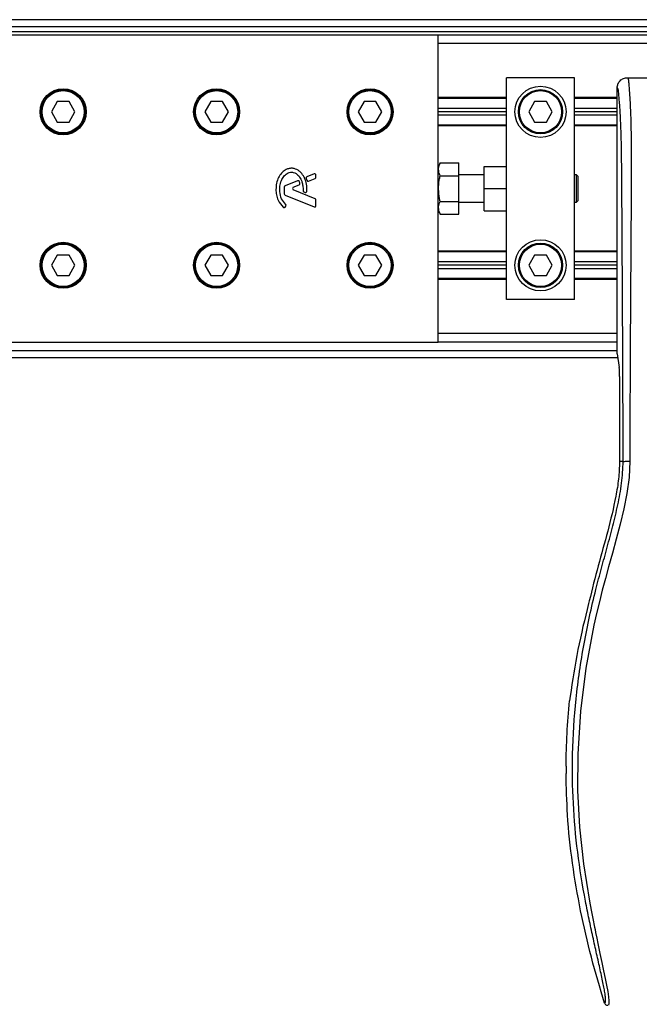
# Model space of a CAD drawing. Header units: millimetres. Extents: x 0 to 420, y 0 to 297.
# Tile 22 of 71: x 67 to 77, y 223 to 239. Entities that reach past the tile are written whole.
import ezdxf

# ---------------------------------------------------------------- set-up
doc = ezdxf.new("R2010")
doc.units = ezdxf.units.MM

msp = doc.modelspace()

# ---------------------------------------------------------------- linework, layer by layer
at = {"color": 7, "linetype": 'Continuous', "lineweight": 25}
for p, q in [((220.64587, 239.27439), (59.35413, 239.27439)), ((73.47824, 239.02514), (59.35413, 239.02514)), ((61.29273, 239.16361), (139.72306, 239.16361)), ((61.29273, 239.08053), (139.72306, 239.08053)), ((73.47824, 236.77289), (73.47824, 239.02514)), ((206.52176, 239.02514), (73.47824, 239.02514)), ((206.52176, 238.88667), (73.47824, 238.88667)), ((74.58601, 236.67709), (74.58601, 238.33278)), ((75.69378, 238.33278), (74.58601, 238.33278)), ((75.69378, 234.73252), (75.69378, 238.33278)), ((76.55294, 238.33278), (80.92738, 238.33278)), ((76.38614, 233.8463), (76.38614, 238.16662)), ((67.28955, 237.94506), (67.19361, 237.77889)), ((67.48142, 237.94506), (67.28955, 237.94506)), ((67.57736, 237.77889), (67.48142, 237.94506)), ((69.78204, 237.94506), (69.6861, 237.77889)), ((69.97391, 237.94506), (69.78204, 237.94506)), ((70.06985, 237.77889), (69.97391, 237.94506)), ((72.27453, 237.94506), (72.17859, 237.77889)), ((72.4664, 237.94506), (72.27453, 237.94506)), ((72.56234, 237.77889), (72.4664, 237.94506)), ((74.58601, 238.00876), (73.47824, 238.00876)), ((74.58601, 237.99491), (73.47824, 237.99491)), ((75.04396, 237.94506), (74.94802, 237.77889)), ((75.23583, 237.94506), (75.04396, 237.94506)), ((75.33177, 237.77889), (75.23583, 237.94506)), ((76.38614, 238.00876), (75.69378, 238.00876)), ((76.38614, 237.99491), (75.69378, 237.99491)), ((67.19361, 237.77889), (67.28955, 237.61273)), ((67.48142, 237.61273), (67.57736, 237.77889)), ((69.6861, 237.77889), (69.78204, 237.61273)), ((69.97391, 237.61273), (70.06985, 237.77889)), ((72.17859, 237.77889), (72.27453, 237.61273)), ((72.4664, 237.61273), (72.56234, 237.77889)), ((74.58601, 237.83428), (73.47824, 237.83428)), ((74.58601, 237.77889), (73.47824, 237.77889)), ((74.94802, 237.77889), (75.04396, 237.61273)), ((75.23583, 237.61273), (75.33177, 237.77889)), ((76.38614, 237.83428), (75.69378, 237.83428)), ((76.38614, 237.77889), (75.69378, 237.77889)), ((67.28955, 237.61273), (67.48142, 237.61273)), ((69.78204, 237.61273), (69.97391, 237.61273)), ((72.27453, 237.61273), (72.4664, 237.61273)), ((74.58601, 237.72351), (73.47824, 237.72351)), ((75.04396, 237.61273), (75.23583, 237.61273)), ((76.38614, 237.72351), (75.69378, 237.72351)), ((74.58601, 237.56288), (73.47824, 237.56288)), ((74.58601, 237.54903), (73.47824, 237.54903)), ((76.38614, 237.56288), (75.69378, 237.56288)), ((76.38614, 237.54903), (75.69378, 237.54903)), ((73.50914, 236.94837), (73.47824, 236.87883)), ((73.50914, 236.94837), (73.81057, 236.94837)), ((73.81057, 236.74051), (73.81057, 236.94837)), ((74.22598, 236.53265), (74.22598, 236.89268)), ((74.22598, 236.89268), (74.58601, 236.89268)), ((71.19331, 236.66023), (70.99118, 236.57771)), ((71.33298, 236.6929), (71.34431, 236.66652)), ((71.46196, 236.76992), (71.34497, 236.72215)), ((71.37304, 236.65475), (71.47871, 236.69789)), ((71.49249, 236.71841), (71.49249, 236.74941)), ((73.47824, 236.53265), (73.47824, 236.77289)), ((73.50914, 236.74051), (73.81057, 236.74051)), ((74.22598, 236.7542), (73.81057, 236.7542)), ((73.81057, 236.32479), (73.81057, 236.74051)), ((74.58601, 236.53265), (74.58601, 236.67709)), ((75.72702, 236.7542), (75.69378, 236.7542)), ((75.74917, 236.73205), (75.72702, 236.7542)), ((75.72702, 236.3111), (75.72702, 236.7542)), ((75.74917, 236.73205), (75.74917, 236.33325)), ((70.9774, 236.5572), (70.9774, 236.4478)), ((71.12422, 236.55316), (71.21973, 236.59216)), ((71.47871, 236.36741), (71.12422, 236.51214)), ((71.29673, 236.4785), (71.31542, 236.47068)), ((73.47824, 236.29241), (73.47824, 236.53265)), ((74.22598, 236.17262), (74.22598, 236.53265)), ((74.22598, 236.53265), (74.58601, 236.53265)), ((74.58601, 236.38821), (74.58601, 236.53265)), ((70.99118, 236.42728), (71.46196, 236.23507)), ((71.49249, 236.25559), (71.49249, 236.34689)), ((73.50914, 236.32479), (73.81057, 236.32479)), ((73.81057, 236.11693), (73.81057, 236.32479)), ((73.81057, 236.3111), (74.22598, 236.3111)), ((74.58601, 234.73252), (74.58601, 236.38821)), ((75.69378, 236.3111), (75.72702, 236.3111)), ((75.72702, 236.3111), (75.74917, 236.33325)), ((70.99005, 236.23142), (71.00198, 236.24572)), ((73.47824, 234.04016), (73.47824, 236.29241)), ((73.47824, 236.18647), (73.50914, 236.11693)), ((74.22598, 236.17262), (74.58601, 236.17262)), ((73.50914, 236.11693), (73.81057, 236.11693)), ((74.58601, 235.51627), (73.47824, 235.51627)), ((74.58601, 235.50242), (73.47824, 235.50242)), ((76.38614, 235.51627), (75.69378, 235.51627)), ((76.38614, 235.50242), (75.69378, 235.50242)), ((67.28955, 235.45257), (67.19361, 235.28641)), ((67.48142, 235.45257), (67.28955, 235.45257)), ((67.57736, 235.28641), (67.48142, 235.45257)), ((69.78204, 235.45257), (69.6861, 235.28641)), ((69.97391, 235.45257), (69.78204, 235.45257)), ((70.06985, 235.28641), (69.97391, 235.45257)), ((72.27453, 235.45257), (72.17859, 235.28641)), ((72.4664, 235.45257), (72.27453, 235.45257)), ((72.56234, 235.28641), (72.4664, 235.45257)), ((74.58601, 235.34179), (73.47824, 235.34179)), ((75.04396, 235.45257), (74.94802, 235.28641)), ((75.23583, 235.45257), (75.04396, 235.45257)), ((75.33177, 235.28641), (75.23583, 235.45257)), ((76.38614, 235.34179), (75.69378, 235.34179)), ((67.19361, 235.28641), (67.28955, 235.12024)), ((67.48142, 235.12024), (67.57736, 235.28641)), ((69.6861, 235.28641), (69.78204, 235.12024)), ((69.97391, 235.12024), (70.06985, 235.28641)), ((72.17859, 235.28641), (72.27453, 235.12024)), ((72.4664, 235.12024), (72.56234, 235.28641)), ((74.58601, 235.28641), (73.47824, 235.28641)), ((74.58601, 235.23102), (73.47824, 235.23102)), ((74.94802, 235.28641), (75.04396, 235.12024)), ((75.23583, 235.12024), (75.33177, 235.28641)), ((76.38614, 235.28641), (75.69378, 235.28641)), ((76.38614, 235.23102), (75.69378, 235.23102)), ((67.28955, 235.12024), (67.48142, 235.12024)), ((69.78204, 235.12024), (69.97391, 235.12024)), ((72.27453, 235.12024), (72.4664, 235.12024)), ((74.58601, 235.07039), (73.47824, 235.07039)), ((74.58601, 235.05654), (73.47824, 235.05654)), ((75.04396, 235.12024), (75.23583, 235.12024)), ((76.38614, 235.07039), (75.69378, 235.07039)), ((76.38614, 235.05654), (75.69378, 235.05654)), ((75.69378, 234.73252), (74.58601, 234.73252)), ((76.38614, 234.17863), (73.47824, 234.17863)), ((59.35413, 234.04016), (73.47824, 234.04016)), ((76.38614, 234.04016), (73.47824, 234.04016)), ((59.35413, 233.90169), (76.38614, 233.90169)), ((59.35413, 233.79091), (76.3942, 233.79091)), ((76.38614, 233.8463), (76.41831, 233.62512)), ((76.42536, 233.48273), (76.42536, 232.10156)), ((76.48315, 232.10156), (76.42536, 232.10156)), ((75.93186, 229.8387), (75.92049, 229.7929)), ((75.6219, 228.28946), (75.61288, 228.21313)), ((75.55531, 227.15208), (75.55531, 227.03264))]:
    msp.add_line(p, q, dxfattribs=at)
at = {"color": 7, "linetype": 'Continuous', "lineweight": 25, "flags": 128}
msp.add_lwpolyline([(76.5935, 232.10463), (76.57915, 231.83977), (76.54293, 231.58292), (76.4929, 231.33139), (76.43404, 231.08345), (76.37015, 230.8394), (76.30771, 230.61203), (76.24662, 230.39237), (76.19425, 230.20147), (76.14371, 230.01022), (76.09587, 229.81986), (76.05111, 229.63133), (76.00859, 229.44073), (75.8779, 228.74371), (75.7892, 228.04645), (75.74478, 227.3505), (75.7428, 226.75773), (75.77407, 226.16353), (75.83828, 225.56767), (75.93596, 224.96024), (75.96331, 224.81587), (75.98977, 224.68112), (76.01848, 224.5374), (76.0259, 224.50038), (76.03601, 224.45019), (76.04507, 224.40548), (76.04748, 224.39355), (76.04815, 224.39019), (76.04836, 224.38917), (76.04844, 224.38879), (76.04846, 224.38867), (76.04847, 224.38862), (76.04847, 224.38861), (76.04848, 224.3886), (76.04848, 224.38859), (76.04848, 224.38859), (76.04848, 224.38859), (76.04848, 224.38859), (76.078, 224.24599), (76.10632, 224.11169), (76.13708, 223.96659), (76.16587, 223.82984), (76.19091, 223.70814), (76.21307, 223.59496), (76.23131, 223.4928), (76.24385, 223.40866), (76.25021, 223.34415), (76.25031, 223.30038), (76.24462, 223.27531)], dxfattribs=at)
at = {"color": 7, "linetype": 'Continuous', "lineweight": 25}
for centre, radius in [((67.38549, 237.77889), 0.37387), ((67.38549, 237.77889), 0.36003), ((67.38549, 237.77889), 0.34341), ((69.87797, 237.77889), 0.37387), ((69.87797, 237.77889), 0.36003), ((69.87797, 237.77889), 0.34341), ((72.37046, 237.77889), 0.37387), ((72.37046, 237.77889), 0.36003), ((72.37046, 237.77889), 0.34341), ((75.1399, 237.77889), 0.41541), ((75.1399, 237.77889), 0.36003), ((75.1399, 237.77889), 0.34341), ((75.1399, 235.28641), 0.41541), ((67.38549, 235.28641), 0.37387), ((67.38549, 235.28641), 0.36003), ((67.38549, 235.28641), 0.34341), ((69.87797, 235.28641), 0.37387), ((69.87797, 235.28641), 0.36003), ((69.87797, 235.28641), 0.34341), ((72.37046, 235.28641), 0.37387), ((72.37046, 235.28641), 0.36003), ((72.37046, 235.28641), 0.34341), ((75.1399, 235.28641), 0.36003), ((75.1399, 235.28641), 0.34341)]:
    msp.add_circle(centre, radius, dxfattribs=at)
for centre, start, end in [((71.20169, 236.63972), 22.378703, 112.209291), ((71.35334, 236.70164), 112.209257, 203.245837), ((71.36467, 236.67526), 203.245837, 292.209268), ((71.47034, 236.74941), 0, 112.209257), ((71.47034, 236.71841), 292.209268, 0), ((70.99956, 236.5572), 112.209291, 180), ((71.13259, 236.53265), 112.209261, 247.790711), ((71.21136, 236.61267), 292.209261, 16.934979), ((71.30529, 236.49894), 180.034995, 247.290493), ((71.32397, 236.49112), 247.290493, 356.671349), ((70.99956, 236.4478), 180, 247.790712), ((71.47034, 236.34689), 0, 67.790711), ((70.97304, 236.24561), 228.805903, 320.16689), ((70.98497, 236.25992), 320.16689, 48.977091), ((71.47034, 236.25559), 247.790712, 0)]:
    msp.add_arc(centre, 0.02216, start, end, dxfattribs=at)
msp.add_ellipse((76.41082, 233.48273), major_axis=(0, 0.16617), ratio=0.08748866, start_param=4.71238898, end_param=5.74170373, dxfattribs=at)
for points, knots in [([(76.38614, 238.16662), (76.38866, 238.18843), (76.39369, 238.23204), (76.43232, 238.28693), (76.48742, 238.32529), (76.53107, 238.33028), (76.55294, 238.33278)], [0, 0, 0, 0, 0.24994474, 0.4997361, 0.74942287, 1, 1, 1, 1]), ([(76.55294, 238.33278), (76.55458, 238.33229), (76.55786, 238.33132), (76.56233, 238.32222), (76.56568, 238.30862), (76.56812, 238.29328), (76.56991, 238.2791), (76.57151, 238.26346), (76.57304, 238.24564), (76.57471, 238.22436), (76.57813, 238.1759), (76.58399, 238.09525), (76.5911, 237.99009), (76.59797, 237.86831), (76.60428, 237.72427), (76.60971, 237.53825), (76.6131, 237.31709), (76.61427, 237.09413), (76.61428, 236.87808), (76.61367, 236.66155), (76.61272, 236.4558), (76.61172, 236.27309), (76.61096, 236.14246), (76.61025, 236.02483), (76.60958, 235.91795), (76.60888, 235.80565), (76.60812, 235.68784), (76.60731, 235.56447), (76.60644, 235.43231), (76.60542, 235.27962), (76.60416, 235.0934), (76.60263, 234.86262), (76.60099, 234.61046), (76.59931, 234.33894), (76.59782, 234.08076), (76.59642, 233.81621), (76.59508, 233.52416), (76.59389, 233.1933), (76.59309, 232.82743), (76.59285, 232.46632), (76.59329, 232.22327), (76.5935, 232.10463)], [0, 0, 0, 0, 0.01040061, 0.02080672, 0.03106116, 0.03614099, 0.04145683, 0.04698488, 0.05107961, 0.056575, 0.06335413, 0.08477825, 0.10578404, 0.12644249, 0.15396653, 0.18250697, 0.21827305, 0.25692616, 0.28371553, 0.31573913, 0.35433978, 0.37618226, 0.39782595, 0.41302567, 0.42902685, 0.44584073, 0.46347795, 0.48194851, 0.50126173, 0.52284596, 0.55053669, 0.58490472, 0.6264984, 0.66378186, 0.70683381, 0.74242415, 0.78255841, 0.83794342, 0.89093876, 0.94676606, 1, 1, 1, 1]), ([(76.48315, 232.10156), (76.48275, 232.2509), (76.48196, 232.55463), (76.48039, 233.01769), (76.47854, 233.48889), (76.47652, 233.94253), (76.47441, 234.37297), (76.4728, 234.6807), (76.47169, 234.88708), (76.4711, 234.99342), (76.4705, 235.1018), (76.46988, 235.21222), (76.46924, 235.32469), (76.4686, 235.43747), (76.4679, 235.55664), (76.46713, 235.68832), (76.46624, 235.84035), (76.46522, 236.01272), (76.46413, 236.19748), (76.46292, 236.4024), (76.46154, 236.62284), (76.45977, 236.85793), (76.45746, 237.07996), (76.45419, 237.28336), (76.44953, 237.46725), (76.44265, 237.63943), (76.43458, 237.77963), (76.42642, 237.89661), (76.41889, 237.99161), (76.4123, 238.07339), (76.40587, 238.12585), (76.40092, 238.14759), (76.39677, 238.15834), (76.3934, 238.16375), (76.38982, 238.16659), (76.38739, 238.16661), (76.38614, 238.16662)], [0, 0, 0, 0, 0.069468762, 0.141290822, 0.21546943, 0.288780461, 0.352493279, 0.41592792, 0.432123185, 0.448636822, 0.465468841, 0.482619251, 0.500088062, 0.517875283, 0.535168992, 0.555623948, 0.579240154, 0.606017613, 0.635956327, 0.665345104, 0.701515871, 0.738718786, 0.775055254, 0.805444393, 0.834800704, 0.863869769, 0.893134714, 0.91269266, 0.933471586, 0.952876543, 0.964348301, 0.975198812, 0.980895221, 0.986997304, 0.99335869, 1, 1, 1, 1]), ([(73.50914, 236.74051), (73.49948, 236.76648), (73.47987, 236.8192), (73.48577, 236.8897), (73.50276, 236.93235), (73.50914, 236.94837)], [0, 0, 0, 0, 0.37729563, 0.76615575, 1, 1, 1, 1]), ([(71.34609, 236.48984), (71.3458, 236.52799), (71.34526, 236.59998), (71.314, 236.69753), (71.27085, 236.76962), (71.22392, 236.8149), (71.18201, 236.84205), (71.14746, 236.85544), (71.11936, 236.86094), (71.08747, 236.86313), (71.04371, 236.85704), (70.98547, 236.83159), (70.92823, 236.78277), (70.88015, 236.70924), (70.84746, 236.61789), (70.84348, 236.55083), (70.84138, 236.51562)], [0, 0, 0, 0, 0.11735319, 0.22141323, 0.31240811, 0.3742876, 0.42130986, 0.46598312, 0.48783682, 0.50961399, 0.56460822, 0.62241534, 0.7039898, 0.79319256, 0.89144332, 1, 1, 1, 1]), ([(70.99951, 236.27663), (70.9751, 236.3055), (70.92439, 236.36547), (70.90256, 236.47331), (70.90491, 236.57353), (70.92567, 236.65879), (70.96627, 236.72968), (71.01328, 236.77284), (71.05732, 236.79374), (71.08888, 236.79943), (71.11273, 236.79781), (71.13815, 236.79199), (71.16803, 236.77804), (71.19975, 236.75184), (71.22537, 236.71983), (71.24896, 236.6825), (71.26813, 236.6346), (71.28111, 236.57256), (71.28241, 236.5251), (71.28313, 236.49893)], [0, 0, 0, 0, 0.10898458, 0.22643075, 0.31013217, 0.40192043, 0.47943801, 0.54569368, 0.58480239, 0.62057823, 0.6379505, 0.65431901, 0.69660163, 0.73281682, 0.77364168, 0.81591419, 0.86145512, 0.92360935, 1, 1, 1, 1]), ([(71.23255, 236.61912), (71.23081, 236.62459), (71.22768, 236.63439), (71.22386, 236.64394), (71.22217, 236.64816)], [0, 0, 0, 0, 0.55813865, 1, 1, 1, 1]), ([(73.50914, 236.32479), (73.5056, 236.34167), (73.49206, 236.40612), (73.47999, 236.52196), (73.48945, 236.64481), (73.50434, 236.71716), (73.50914, 236.74051)], [0, 0, 0, 0, 0.12345469, 0.47134358, 0.82940701, 1, 1, 1, 1]), ([(70.84138, 236.51562), (70.84318, 236.48663), (70.84682, 236.42778), (70.87733, 236.32433), (70.9277, 236.26509), (70.95845, 236.22894)], [0, 0, 0, 0, 0.2744297, 0.55715603, 1, 1, 1, 1]), ([(73.50914, 236.11693), (73.49948, 236.14289), (73.47987, 236.19562), (73.48577, 236.26612), (73.50276, 236.30877), (73.50914, 236.32479)], [0, 0, 0, 0, 0.37729563, 0.76615575, 1, 1, 1, 1]), ([(76.18011, 223.30608), (76.18423, 223.3073), (76.19242, 223.30973), (76.19827, 223.33377), (76.19833, 223.37532), (76.19175, 223.43673), (76.17877, 223.51699), (76.16015, 223.61369), (76.13696, 223.72412), (76.10172, 223.88467), (76.05203, 224.10482), (75.99109, 224.38147), (75.9291, 224.67004), (75.83627, 225.12621), (75.73535, 225.75256), (75.66402, 226.55076), (75.65151, 227.38306), (75.70746, 228.2489), (75.83748, 229.14234), (75.99228, 229.8475), (76.12999, 230.36778), (76.22452, 230.71004), (76.31657, 231.05272), (76.39811, 231.39738), (76.46584, 231.74633), (76.47737, 231.98291), (76.48315, 232.10156)], [0, 0, 0, 0, 0.01540227, 0.03061858, 0.04589778, 0.0611515, 0.07635239, 0.09167591, 0.1069667, 0.12239636, 0.15311965, 0.18413953, 0.21464534, 0.24575549, 0.32956556, 0.41290917, 0.49608211, 0.58959241, 0.68386766, 0.7780859, 0.81510034, 0.85211963, 0.88910287, 0.92601797, 0.9628961, 1, 1, 1, 1]), ([(76.42536, 232.10156), (76.42146, 232.00665), (76.41365, 231.81669), (76.3483, 231.43804), (76.23478, 230.9677), (76.07469, 230.40624), (75.97947, 230.02788), (75.93186, 229.8387)], [0, 0, 0, 0, 0.12264871, 0.2454767, 0.49573627, 0.74787131, 1, 1, 1, 1]), ([(76.48315, 232.10156), (76.48567, 232.10193), (76.49092, 232.10269), (76.51698, 232.10369), (76.55288, 232.10441), (76.58028, 232.10456), (76.5935, 232.10463)], [0, 0, 0, 0, 0.241201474, 0.5, 0.758798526, 1, 1, 1, 1]), ([(75.92049, 229.7929), (75.85945, 229.54482), (75.73715, 229.04785), (75.66036, 228.54253), (75.6219, 228.28946)], [0, 0, 0, 0, 0.49918594, 1, 1, 1, 1]), ([(75.55531, 227.15208), (75.55849, 227.32906), (75.56485, 227.68344), (75.59686, 228.03643), (75.61288, 228.21313)], [0, 0, 0, 0, 0.49941172, 1, 1, 1, 1]), ([(76.18011, 223.30608), (76.10657, 223.55347), (75.95931, 224.04886), (75.78409, 224.80733), (75.65201, 225.57851), (75.5722, 226.32251), (75.56064, 226.80871), (75.55531, 227.03264)], [0, 0, 0, 0, 0.2041389, 0.40877747, 0.6153735, 0.8228525, 1, 1, 1, 1]), ([(76.23324, 223.26707), (76.22736, 223.26761), (76.21561, 223.26868), (76.19981, 223.27716), (76.18693, 223.28968), (76.18238, 223.30061), (76.18011, 223.30608)], [0, 0, 0, 0, 0.24967543, 0.49939281, 0.74914799, 1, 1, 1, 1])]:
    msp.add_open_spline(points, degree=3, knots=knots, dxfattribs=at)

doc.saveas('drawing.dxf')
